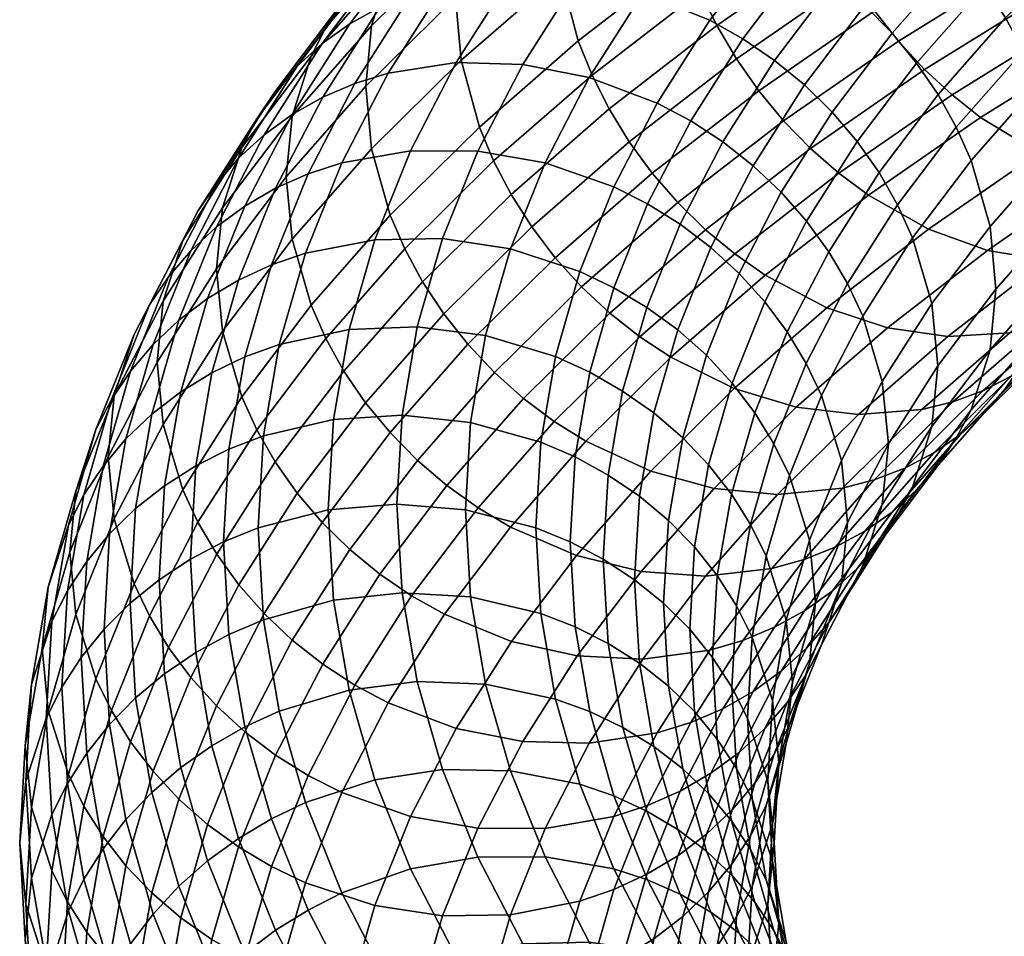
# Model space of a CAD drawing. Extents: x -240 to 240, y -191 to 145.
# Tile 12 of 106: x -240 to -188, y -77 to -28. Entities that reach past the tile are written whole.
import ezdxf

# ---------------------------------------------------------------- set-up
doc = ezdxf.new("R2010")
doc.units = 0
doc.layers.add('ROPE', color=192, linetype='CONTINUOUS')

msp = doc.modelspace()

# ---------------------------------------------------------------- meshes
at = {"layer": 'ROPE'}
mesh = msp.add_polyface(dxfattribs=at)
corners = [(-198.27, -31.933, 327.205), (-200.992, -36.217, 318.897), (-202.603, -34.948, 318.738), (-199.859, -30.63, 327.113), (-196.801, -33.374, 327.401), (-199.503, -37.626, 319.154), (-198.295, -25.19, 335.449), (-201.541, -29.483, 327.123), (-203.285, -28.502, 327.232), (-200.011, -24.173, 335.629), (-196.641, -26.373, 335.37), (-195.077, -27.71, 335.397), (-193.631, -29.182, 335.532), (-192.328, -30.768, 335.774), (-195.477, -34.932, 327.697), (-191.187, -32.441, 336.119), (-194.317, -36.581, 328.089), (-190.222, -34.173, 336.557), (-193.336, -38.292, 328.568), (-196.265, -19.919, 343.881), (-203.514, -22.657, 336.257), (-199.702, -18.329, 344.653), (-194.58, -20.972, 343.631), (-192.957, -22.19, 343.484), (-191.422, -23.56, 343.447), (-190.004, -25.063, 343.522), (-188.725, -26.676, 343.711), (-187.605, -28.373, 344.008), (-186.658, -30.126, 344.407), (-185.891, -31.904, 344.898), (-189.441, -35.934, 337.08), (-192.053, -15.75, 351.967), (-195.416, -14.087, 352.88), (-190.404, -16.839, 351.647), (-188.816, -18.092, 351.433), (-187.314, -19.494, 351.333), (-185.926, -21.027, 351.35), (-184.674, -22.668, 351.486), (-183.578, -24.388, 351.738), (-182.652, -26.161, 352.098), (-181.902, -27.955, 352.557), (-181.407, -17.085, 358.996), (-182.761, -15.523, 359.036), (-190.446, -32.461, 398.089), (-196.448, -36.616, 390.031), (-194.885, -37.775, 389.576), (-188.932, -33.654, 397.569), (-191.906, -31.109, 398.497), (-197.955, -35.296, 390.375), (-193.285, -29.612, 398.78), (-199.38, -33.83, 390.599), (-194.561, -27.992, 398.932), (-200.696, -32.238, 390.695), (-195.711, -26.273, 398.949), (-201.883, -30.545, 390.662), (-196.718, -24.483, 398.831), (-202.923, -28.778, 390.5), (-197.569, -22.652, 398.584), (-203.802, -26.966, 390.216), (-182.511, -29.668, 405.3), (-185.841, -35.528, 396.246), (-179.529, -31.61, 403.846), (-183.972, -28.442, 405.885), (-185.38, -27.058, 406.354), (-186.711, -25.531, 406.696), (-187.942, -23.883, 406.902), (-189.051, -22.138, 406.967), (-190.023, -20.327, 406.892), (-190.844, -18.477, 406.681), (-191.509, -16.621, 406.343), (-198.258, -20.811, 398.216), (-180.859, -19.927, 414.576), (-179.677, -21.602, 414.318), (-181.926, -18.158, 414.688), (-182.859, -16.325, 414.654), (-183.649, -14.458, 414.477)]
mesh.append_faces([[corners[k] for k in face] for face in [(0, 1, 2, 3), (4, 5, 1, 0), (6, 7, 8, 9), (10, 3, 7, 6), (11, 0, 3, 10), (12, 4, 0, 11), (13, 14, 4, 12), (15, 16, 14, 13), (17, 18, 16, 15), (19, 9, 20, 21), (22, 6, 9, 19), (23, 10, 6, 22), (24, 11, 10, 23), (25, 12, 11, 24), (26, 13, 12, 25), (27, 15, 13, 26), (28, 17, 15, 27), (29, 30, 17, 28), (31, 19, 21, 32), (33, 22, 19, 31), (34, 23, 22, 33), (35, 24, 23, 34), (36, 25, 24, 35), (37, 26, 25, 36), (38, 27, 26, 37), (39, 28, 27, 38), (40, 29, 28, 39), (41, 36, 35, 42), (43, 44, 45, 46), (47, 48, 44, 43), (49, 50, 48, 47), (51, 52, 50, 49), (53, 54, 52, 51), (55, 56, 54, 53), (57, 58, 56, 55), (59, 46, 60, 61), (62, 43, 46, 59), (63, 47, 43, 62), (64, 49, 47, 63), (65, 51, 49, 64), (66, 53, 51, 65), (67, 55, 53, 66), (68, 57, 55, 67), (69, 70, 57, 68), (71, 65, 64, 72), (73, 66, 65, 71), (74, 67, 66, 73), (75, 68, 67, 74)]])
mesh = msp.add_polyface(dxfattribs=at)
corners = [(-223.82, -32.581, 323.328), (-226.319, -37.41, 313.963), (-227.948, -38.354, 314.751), (-225.431, -33.491, 324.184), (-222.116, -31.85, 322.531), (-224.596, -36.642, 313.237), (-220.348, -31.302, 321.801), (-222.808, -36.055, 312.581), (-216.739, -30.743, 320.573), (-219.159, -35.419, 311.505), (-213.212, -30.837, 319.67), (-215.592, -35.436, 310.75), (-209.684, -31.53, 319.047), (-212.025, -36.053, 310.274), (-206.075, -32.894, 318.714), (-208.377, -37.339, 310.092), (-204.307, -33.837, 318.678), (-206.589, -38.244, 310.13), (-226.333, -32.272, 336.446), (-229.438, -37.16, 326.966), (-230.432, -38.628, 327.916), (-227.313, -33.719, 337.437), (-225.173, -30.936, 335.448), (-228.262, -35.798, 326.017), (-223.848, -29.735, 334.461), (-226.92, -34.569, 325.085), (-222.379, -28.689, 333.498), (-220.79, -27.813, 332.577), (-219.109, -27.118, 331.709), (-217.365, -26.608, 330.907), (-213.805, -26.126, 329.53), (-210.325, -26.294, 328.482), (-206.845, -27.062, 327.713), (-203.285, -28.502, 327.232), (-201.541, -29.483, 327.123), (-199.859, -30.63, 327.113), (-202.603, -34.948, 318.738), (-224.436, -30.395, 347.824), (-228.107, -35.251, 338.406), (-229.131, -38.456, 340.23), (-225.443, -33.579, 349.689), (-223.655, -28.881, 346.821), (-222.69, -27.455, 345.79), (-221.549, -26.143, 344.745), (-220.246, -24.97, 343.703), (-218.8, -23.955, 342.68), (-217.237, -23.113, 341.693), (-215.582, -22.454, 340.756), (-200.011, -24.173, 335.629), (-203.514, -22.657, 336.257), (-221.222, -28.786, 358.985), (-225.758, -36.797, 351.307), (-221.531, -31.998, 360.616), (-220.234, -25.624, 357.079), (-219.468, -24.126, 356.044), (-218.52, -22.72, 354.973), (-216.475, -30.624, 371.141), (-221.222, -35.323, 362.028), (-220.234, -38.846, 363.233), (-215.508, -34.169, 372.306), (-216.777, -27.293, 369.742), (-216.475, -24.088, 368.098), (-215.508, -20.947, 366.151), (-209.534, -31.407, 381.602), (-214.758, -35.964, 372.765), (-213.831, -37.736, 373.125), (-208.63, -33.199, 381.924), (-210.266, -29.597, 381.174), (-211.209, -26.032, 380.049), (-211.504, -22.694, 378.663), (-200.696, -32.238, 390.695), (-206.34, -36.611, 382.214), (-204.986, -38.174, 382.174), (-199.38, -33.83, 390.599), (-201.883, -30.545, 390.662), (-207.561, -34.944, 382.13), (-202.923, -28.778, 390.5), (-203.802, -26.966, 390.216), (-204.513, -25.14, 389.818), (-205.431, -21.555, 388.733)]
mesh.append_faces([[corners[k] for k in face] for face in [(0, 1, 2, 3), (4, 5, 1, 0), (6, 7, 5, 4), (8, 9, 7, 6), (10, 11, 9, 8), (12, 13, 11, 10), (14, 15, 13, 12), (16, 17, 15, 14), (18, 19, 20, 21), (22, 23, 19, 18), (24, 25, 23, 22), (26, 3, 25, 24), (27, 0, 3, 26), (28, 4, 0, 27), (29, 6, 4, 28), (30, 8, 6, 29), (31, 10, 8, 30), (32, 12, 10, 31), (33, 14, 12, 32), (34, 16, 14, 33), (35, 36, 16, 34), (37, 38, 39, 40), (41, 21, 38, 37), (42, 18, 21, 41), (43, 22, 18, 42), (44, 24, 22, 43), (45, 26, 24, 44), (46, 27, 26, 45), (47, 28, 27, 46), (48, 33, 32, 49), (50, 40, 51, 52), (53, 37, 40, 50), (54, 41, 37, 53), (55, 42, 41, 54), (56, 57, 58, 59), (60, 52, 57, 56), (61, 50, 52, 60), (62, 53, 50, 61), (63, 64, 65, 66), (67, 59, 64, 63), (68, 56, 59, 67), (69, 60, 56, 68), (70, 71, 72, 73), (74, 75, 71, 70), (76, 66, 75, 74), (77, 63, 66, 76), (78, 67, 63, 77), (79, 68, 67, 78)]])
mesh = msp.add_polyface(dxfattribs=at)
corners = [(-223.247, -49.67, 283.862), (-223.524, -54.46, 274.571), (-227.247, -55.422, 275.018), (-226.965, -50.548, 284.47), (-219.613, -49.452, 283.564), (-219.885, -54.161, 274.431), (-215.978, -49.833, 283.546), (-216.246, -54.46, 274.571), (-212.26, -50.877, 283.833), (-212.523, -55.422, 275.018), (-210.439, -51.663, 284.101), (-210.699, -56.167, 275.365), (-208.683, -52.624, 284.453), (-208.941, -57.088, 275.794), (-222.422, -44.894, 293.127), (-226.126, -45.69, 293.894), (-218.801, -44.755, 292.674), (-215.18, -45.216, 292.501), (-211.477, -46.342, 292.629), (-209.662, -47.168, 292.819), (-207.913, -48.167, 293.097), (-221.056, -40.138, 302.351), (-224.737, -40.854, 303.274), (-217.458, -40.078, 301.746), (-213.86, -40.618, 301.42), (-210.179, -41.825, 301.391), (-208.376, -42.69, 301.505), (-222.808, -36.055, 312.581), (-226.54, -41.479, 303.854), (-224.596, -36.642, 313.237), (-219.159, -35.419, 311.505), (-215.592, -35.436, 310.75), (-212.025, -36.053, 310.274), (-208.377, -37.339, 310.092), (-218.8, -51.843, 355.661), (-222.379, -56.576, 346.479), (-220.79, -57.879, 346.572), (-217.237, -53.179, 355.688), (-220.246, -50.37, 355.526), (-223.848, -55.135, 346.284), (-221.549, -48.784, 355.284), (-225.173, -53.577, 345.987), (-222.69, -47.111, 354.94), (-226.333, -51.929, 345.595), (-223.655, -45.38, 354.501), (-227.313, -50.218, 345.116), (-224.436, -43.618, 353.978), (-228.107, -48.473, 344.561), (-209.861, -50.832, 364.25), (-213.866, -55.379, 355.429), (-210.363, -56.895, 354.801), (-206.423, -52.421, 363.478), (-211.545, -49.778, 364.5), (-215.582, -54.362, 355.609), (-213.169, -48.56, 364.648), (-214.703, -47.19, 364.685), (-216.122, -45.687, 364.609), (-217.4, -44.074, 364.42), (-218.52, -42.377, 364.123), (-219.468, -40.625, 363.724), (-220.234, -38.846, 363.233), (-221.222, -35.323, 362.028), (-225.443, -40.115, 352.732), (-221.531, -31.998, 360.616), (-225.758, -36.797, 351.307), (-208.594, -44.033, 373.429), (-207.005, -45.285, 373.215), (-210.096, -42.63, 373.53), (-211.484, -41.097, 373.512), (-212.735, -39.457, 373.376), (-213.831, -37.736, 373.125), (-214.758, -35.964, 372.765), (-215.508, -34.169, 372.306), (-207.561, -34.944, 382.13), (-206.34, -36.611, 382.214), (-208.63, -33.199, 381.924)]
mesh.append_faces([[corners[k] for k in face] for face in [(0, 1, 2, 3), (4, 5, 1, 0), (6, 7, 5, 4), (8, 9, 7, 6), (10, 11, 9, 8), (12, 13, 11, 10), (14, 0, 3, 15), (16, 4, 0, 14), (17, 6, 4, 16), (18, 8, 6, 17), (19, 10, 8, 18), (20, 12, 10, 19), (21, 14, 15, 22), (23, 16, 14, 21), (24, 17, 16, 23), (25, 18, 17, 24), (26, 19, 18, 25), (27, 22, 28, 29), (30, 21, 22, 27), (31, 23, 21, 30), (32, 24, 23, 31), (33, 25, 24, 32), (34, 35, 36, 37), (38, 39, 35, 34), (40, 41, 39, 38), (42, 43, 41, 40), (44, 45, 43, 42), (46, 47, 45, 44), (48, 49, 50, 51), (52, 53, 49, 48), (54, 37, 53, 52), (55, 34, 37, 54), (56, 38, 34, 55), (57, 40, 38, 56), (58, 42, 40, 57), (59, 44, 42, 58), (60, 46, 44, 59), (61, 62, 46, 60), (63, 64, 62, 61), (65, 54, 52, 66), (67, 55, 54, 65), (68, 56, 55, 67), (69, 57, 56, 68), (70, 58, 57, 69), (71, 59, 58, 70), (72, 60, 59, 71), (73, 69, 68, 74), (75, 70, 69, 73)]])
mesh = msp.add_polyface(dxfattribs=at)
corners = [(-188.434, -39.437, 338.327), (-191.519, -43.517, 330.412), (-192.542, -40.036, 329.123), (-189.441, -35.934, 337.08), (-188.12, -42.755, 339.752), (-191.2, -46.828, 331.85), (-188.434, -45.973, 341.369), (-191.519, -50.054, 333.455), (-189.441, -49.157, 343.235), (-192.542, -53.259, 335.278), (-184.903, -35.428, 346.103), (-185.891, -31.904, 344.898), (-184.594, -38.752, 347.515), (-184.903, -41.964, 349.146), (-185.891, -45.126, 351.053), (-186.658, -46.624, 352.087), (-190.222, -50.671, 344.237), (-187.605, -48.03, 353.158), (-191.187, -52.098, 345.268), (-188.725, -49.317, 354.25), (-192.328, -53.409, 346.313), (-180.934, -38.036, 356.764), (-180.633, -34.831, 355.121), (-181.902, -41.178, 358.712), (-182.652, -42.659, 359.777), (-183.578, -44.045, 360.887), (-184.674, -45.309, 362.025), (-185.926, -46.427, 363.174), (-190.004, -50.463, 355.346), (-187.314, -47.382, 364.314), (-191.422, -51.447, 356.428), (-188.816, -48.158, 365.428), (-192.957, -52.256, 357.479), (-177.481, -37.322, 366.19), (-176.537, -34.201, 364.203), (-178.212, -38.787, 367.287), (-179.117, -40.153, 368.436), (-180.186, -41.394, 369.619), (-181.407, -42.486, 370.819), (-182.761, -43.41, 372.017), (-184.226, -44.154, 373.193), (-185.776, -44.71, 374.33), (-190.404, -48.747, 366.5), (-187.383, -45.077, 375.412), (-192.053, -49.149, 367.514), (-190.665, -45.265, 377.359), (-195.416, -49.409, 369.322), (-173.348, -35.019, 374.597), (-172.637, -33.569, 373.47), (-174.227, -36.365, 375.783), (-175.267, -37.583, 377.011), (-176.454, -38.649, 378.262), (-177.771, -39.544, 379.516), (-179.195, -40.257, 380.753), (-180.702, -40.779, 381.955), (-182.265, -41.111, 383.104), (-185.456, -41.229, 385.188), (-188.575, -40.704, 386.927), (-193.873, -44.809, 378.965), (-185.841, -35.528, 396.246), (-191.694, -39.579, 388.387), (-188.575, -40.704, 386.927), (-182.819, -36.72, 394.654), (-188.932, -33.654, 397.569), (-194.885, -37.775, 389.576), (-171.078, -34.928, 385.479), (-169.928, -33.888, 384.178), (-172.353, -35.795, 386.789), (-173.733, -36.476, 388.086), (-175.193, -36.966, 389.351), (-176.707, -37.264, 390.566), (-179.798, -37.313, 392.784), (-182.819, -36.72, 394.654)]
mesh.append_faces([[corners[k] for k in face] for face in [(0, 1, 2, 3), (4, 5, 1, 0), (6, 7, 5, 4), (8, 9, 7, 6), (10, 0, 3, 11), (12, 4, 0, 10), (13, 6, 4, 12), (14, 8, 6, 13), (15, 16, 8, 14), (17, 18, 16, 15), (19, 20, 18, 17), (21, 13, 12, 22), (23, 14, 13, 21), (24, 15, 14, 23), (25, 17, 15, 24), (26, 19, 17, 25), (27, 28, 19, 26), (29, 30, 28, 27), (31, 32, 30, 29), (33, 23, 21, 34), (35, 24, 23, 33), (36, 25, 24, 35), (37, 26, 25, 36), (38, 27, 26, 37), (39, 29, 27, 38), (40, 31, 29, 39), (41, 42, 31, 40), (43, 44, 42, 41), (45, 46, 44, 43), (47, 35, 33, 48), (49, 36, 35, 47), (50, 37, 36, 49), (51, 38, 37, 50), (52, 39, 38, 51), (53, 40, 39, 52), (54, 41, 40, 53), (55, 43, 41, 54), (56, 45, 43, 55), (57, 58, 45, 56), (59, 60, 61, 62), (63, 64, 60, 59), (65, 51, 50, 66), (67, 52, 51, 65), (68, 53, 52, 67), (69, 54, 53, 68), (70, 55, 54, 69), (71, 56, 55, 70), (72, 57, 56, 71)]])
mesh = msp.add_polyface(dxfattribs=at)
corners = [(-206.259, -49.33, 293.461), (-207.023, -53.75, 284.888), (-208.683, -52.624, 284.453), (-207.913, -48.167, 293.097), (-206.637, -43.727, 301.709), (-209.662, -47.168, 292.819), (-208.376, -42.69, 301.505), (-204.994, -44.926, 302.004), (-203.475, -46.271, 302.386), (-204.731, -50.642, 293.908), (-202.106, -47.742, 302.851), (-203.353, -52.083, 294.431), (-200.907, -49.314, 303.391), (-202.146, -53.629, 295.022), (-206.589, -38.244, 310.13), (-210.179, -41.825, 301.391), (-208.377, -37.339, 310.092), (-204.865, -39.318, 310.262), (-203.236, -40.552, 310.487), (-201.731, -41.93, 310.807), (-200.373, -43.43, 311.215), (-199.185, -45.028, 311.704), (-198.179, -46.697, 312.266), (-199.893, -50.961, 303.995), (-197.365, -48.407, 312.888), (-199.072, -52.654, 304.651), (-202.603, -34.948, 318.738), (-204.307, -33.837, 318.678), (-200.992, -36.217, 318.897), (-199.503, -37.626, 319.154), (-198.161, -39.156, 319.505), (-196.985, -40.779, 319.946), (-195.991, -42.469, 320.466), (-195.186, -44.197, 321.054), (-194.148, -47.656, 322.386), (-196.316, -51.843, 314.263), (-195.477, -34.932, 327.697), (-196.801, -33.374, 327.401), (-194.317, -36.581, 328.089), (-193.336, -38.292, 328.568), (-192.542, -40.036, 329.123), (-191.519, -43.517, 330.412), (-191.2, -46.828, 331.85), (-193.825, -50.96, 323.837), (-191.519, -50.054, 333.455), (-194.148, -54.192, 325.428), (-189.441, -35.934, 337.08), (-190.222, -34.173, 336.557), (-201.993, -48.037, 371.982), (-206.423, -52.421, 363.478), (-203.063, -53.336, 362.426), (-198.705, -49.023, 370.792), (-205.357, -46.374, 372.895), (-209.861, -50.832, 364.25), (-207.005, -45.285, 373.215), (-211.545, -49.778, 364.5), (-190.404, -48.747, 366.5), (-194.58, -52.88, 358.483), (-192.957, -52.256, 357.479), (-188.816, -48.158, 365.428), (-192.053, -49.149, 367.514), (-196.265, -53.318, 359.428), (-198.705, -49.023, 370.792), (-203.063, -53.336, 362.426), (-199.702, -53.65, 361.094), (-195.416, -49.409, 369.322), (-197.081, -43.753, 380.292), (-193.873, -44.809, 378.965), (-200.363, -42.019, 381.344), (-201.971, -40.894, 381.732), (-203.521, -39.608, 382.012), (-208.594, -44.033, 373.429), (-204.986, -38.174, 382.174), (-210.096, -42.63, 373.53), (-206.34, -36.611, 382.214), (-211.484, -41.097, 373.512), (-193.873, -44.809, 378.965), (-190.665, -45.265, 377.359), (-191.694, -39.579, 388.387), (-188.575, -40.704, 386.927), (-194.885, -37.775, 389.576), (-196.448, -36.616, 390.031), (-197.955, -35.296, 390.375), (-199.38, -33.83, 390.599)]
mesh.append_faces([[corners[k] for k in face] for face in [(0, 1, 2, 3), (4, 3, 5, 6), (7, 0, 3, 4), (8, 9, 0, 7), (10, 11, 9, 8), (12, 13, 11, 10), (14, 6, 15, 16), (17, 4, 6, 14), (18, 7, 4, 17), (19, 8, 7, 18), (20, 10, 8, 19), (21, 12, 10, 20), (22, 23, 12, 21), (24, 25, 23, 22), (26, 17, 14, 27), (28, 18, 17, 26), (29, 19, 18, 28), (30, 20, 19, 29), (31, 21, 20, 30), (32, 22, 21, 31), (33, 24, 22, 32), (34, 35, 24, 33), (36, 30, 29, 37), (38, 31, 30, 36), (39, 32, 31, 38), (40, 33, 32, 39), (41, 34, 33, 40), (42, 43, 34, 41), (44, 45, 43, 42), (46, 40, 39, 47), (48, 49, 50, 51), (52, 53, 49, 48), (54, 55, 53, 52), (56, 57, 58, 59), (60, 61, 57, 56), (62, 63, 64, 65), (66, 48, 51, 67), (68, 52, 48, 66), (69, 54, 52, 68), (70, 71, 54, 69), (72, 73, 71, 70), (74, 75, 73, 72), (76, 62, 65, 77), (78, 66, 67, 79), (80, 68, 66, 78), (81, 69, 68, 80), (82, 70, 69, 81), (83, 72, 70, 82)]])
mesh = msp.add_polyface(dxfattribs=at)
corners = [(-230.543, -52.135, 285.401), (-230.829, -57.088, 275.794), (-232.491, -58.177, 276.301), (-232.202, -53.187, 285.98), (-228.787, -51.253, 284.896), (-229.071, -56.167, 275.365), (-226.965, -50.548, 284.47), (-227.247, -55.422, 275.018), (-235.456, -52.146, 297.898), (-236.331, -57.21, 288.075), (-237.355, -58.767, 288.854), (-236.477, -53.679, 298.721), (-234.249, -50.707, 297.099), (-235.12, -55.745, 287.328), (-232.871, -49.389, 296.338), (-233.737, -54.397, 286.626), (-231.343, -48.213, 295.627), (-229.69, -47.198, 294.978), (-227.94, -46.355, 294.398), (-226.126, -45.69, 293.894), (-235.844, -50.202, 309.406), (-237.302, -55.281, 299.555), (-238.367, -58.576, 301.203), (-236.902, -53.474, 311.099), (-235.023, -48.619, 308.538), (-234.009, -47.107, 307.672), (-232.81, -45.695, 306.822), (-231.44, -44.407, 306.003), (-229.922, -43.264, 305.227), (-228.279, -42.284, 304.508), (-226.54, -41.479, 303.854), (-224.737, -40.854, 303.274), (-234.868, -48.414, 320.914), (-237.232, -56.721, 312.663), (-235.196, -51.653, 322.492), (-233.819, -45.164, 319.177), (-233.006, -43.599, 318.274), (-232, -42.109, 317.366), (-230.811, -40.723, 316.466), (-229.454, -39.464, 315.59), (-227.948, -38.354, 314.751), (-226.319, -37.41, 313.963), (-224.596, -36.642, 313.237), (-232.275, -49.94, 333.676), (-234.868, -54.95, 323.957), (-233.819, -58.387, 325.332), (-231.237, -53.398, 335.008), (-232.598, -46.635, 332.225), (-232.275, -43.403, 330.633), (-231.237, -40.176, 328.853), (-230.432, -38.628, 327.916), (-229.438, -37.16, 326.966), (-228.262, -35.798, 326.017), (-226.92, -34.569, 325.085), (-225.431, -33.491, 324.184), (-226.333, -51.929, 345.595), (-229.438, -56.816, 336.116), (-228.262, -58.44, 336.556), (-225.173, -53.577, 345.987), (-227.313, -50.218, 345.116), (-230.432, -55.126, 335.596), (-228.107, -48.473, 344.561), (-229.131, -44.992, 343.272), (-229.45, -41.681, 341.834), (-229.131, -38.456, 340.23), (-228.107, -35.251, 338.406), (-227.313, -33.719, 337.437), (-225.443, -40.115, 352.732), (-224.436, -43.618, 353.978), (-225.758, -36.797, 351.307), (-225.443, -33.579, 349.689)]
mesh.append_faces([[corners[k] for k in face] for face in [(0, 1, 2, 3), (4, 5, 1, 0), (6, 7, 5, 4), (8, 9, 10, 11), (12, 13, 9, 8), (14, 15, 13, 12), (16, 3, 15, 14), (17, 0, 3, 16), (18, 4, 0, 17), (19, 6, 4, 18), (20, 21, 22, 23), (24, 11, 21, 20), (25, 8, 11, 24), (26, 12, 8, 25), (27, 14, 12, 26), (28, 16, 14, 27), (29, 17, 16, 28), (30, 18, 17, 29), (31, 19, 18, 30), (32, 23, 33, 34), (35, 20, 23, 32), (36, 24, 20, 35), (37, 25, 24, 36), (38, 26, 25, 37), (39, 27, 26, 38), (40, 28, 27, 39), (41, 29, 28, 40), (42, 30, 29, 41), (43, 44, 45, 46), (47, 34, 44, 43), (48, 32, 34, 47), (49, 35, 32, 48), (50, 36, 35, 49), (51, 37, 36, 50), (52, 38, 37, 51), (53, 39, 38, 52), (54, 40, 39, 53), (55, 56, 57, 58), (59, 60, 56, 55), (61, 46, 60, 59), (62, 43, 46, 61), (63, 47, 43, 62), (64, 48, 47, 63), (65, 49, 48, 64), (66, 50, 49, 65), (67, 62, 61, 68), (69, 63, 62, 67), (70, 64, 63, 69)]])
mesh = msp.add_polyface(dxfattribs=at)
corners = [(-207.023, -53.75, 284.888), (-207.279, -58.177, 276.301), (-208.941, -57.088, 275.794), (-208.683, -52.624, 284.453), (-205.489, -55.028, 285.401), (-205.743, -59.421, 276.88), (-204.106, -56.438, 285.983), (-204.358, -60.801, 277.522), (-202.894, -57.958, 286.625), (-203.145, -62.293, 278.216), (-201.87, -59.56, 287.316), (-202.119, -63.872, 278.951), (-204.731, -50.642, 293.908), (-206.259, -49.33, 293.461), (-203.353, -52.083, 294.431), (-202.146, -53.629, 295.022), (-201.126, -55.253, 295.668), (-200.3, -56.928, 296.36), (-201.041, -61.216, 288.042), (-199.235, -60.319, 297.824), (-199.972, -64.583, 289.552), (-199.893, -50.961, 303.995), (-200.907, -49.314, 303.391), (-199.072, -52.654, 304.651), (-198.014, -56.067, 306.07), (-197.684, -59.357, 307.549), (-198.903, -63.602, 299.316), (-196.316, -51.843, 314.263), (-197.365, -48.407, 312.888), (-195.989, -55.141, 315.728), (-196.316, -58.38, 317.305), (-198.014, -62.603, 309.113), (-193.825, -50.96, 323.837), (-194.148, -47.656, 322.386), (-194.148, -54.192, 325.428), (-195.186, -57.419, 327.209), (-197.365, -61.629, 319.042), (-195.991, -58.968, 328.145), (-198.179, -63.195, 319.945), (-192.542, -53.259, 335.278), (-191.519, -50.054, 333.455), (-193.336, -54.79, 336.248), (-194.317, -56.237, 337.239), (-196.985, -60.436, 329.095), (-195.477, -57.573, 338.236), (-198.161, -61.797, 330.044), (-196.801, -58.775, 339.224), (-199.503, -63.027, 330.977), (-190.222, -50.671, 344.237), (-189.441, -49.157, 343.235), (-191.187, -52.098, 345.268), (-192.328, -53.409, 346.313), (-193.631, -54.582, 347.355), (-195.077, -55.597, 348.378), (-198.27, -59.821, 340.186), (-196.641, -56.439, 349.365), (-199.859, -60.696, 341.108), (-198.295, -57.098, 350.302), (-201.541, -61.391, 341.976), (-200.011, -57.572, 351.176), (-203.285, -61.902, 342.778), (-203.514, -57.979, 352.699), (-206.845, -62.384, 344.155), (-206.939, -57.737, 353.889), (-210.325, -62.215, 345.203), (-206.423, -52.421, 363.478), (-210.363, -56.895, 354.801), (-206.939, -57.737, 353.889), (-203.063, -53.336, 362.426), (-190.004, -50.463, 355.346), (-188.725, -49.317, 354.25), (-191.422, -51.447, 356.428), (-192.957, -52.256, 357.479), (-194.58, -52.88, 358.483), (-196.265, -53.318, 359.428), (-199.702, -53.65, 361.094), (-203.063, -53.336, 362.426), (-195.416, -49.409, 369.322), (-192.053, -49.149, 367.514), (-207.279, -58.177, 276.301), (-207.023, -62.606, 267.712), (-208.682, -61.554, 267.133), (-208.941, -57.088, 275.794), (-205.743, -59.421, 276.88), (-205.489, -63.815, 268.357)]
mesh.append_faces([[corners[k] for k in face] for face in [(0, 1, 2, 3), (4, 5, 1, 0), (6, 7, 5, 4), (8, 9, 7, 6), (10, 11, 9, 8), (12, 4, 0, 13), (14, 6, 4, 12), (15, 8, 6, 14), (16, 10, 8, 15), (17, 18, 10, 16), (19, 20, 18, 17), (21, 16, 15, 22), (23, 17, 16, 21), (24, 19, 17, 23), (25, 26, 19, 24), (27, 24, 23, 28), (29, 25, 24, 27), (30, 31, 25, 29), (32, 29, 27, 33), (34, 30, 29, 32), (35, 36, 30, 34), (37, 38, 36, 35), (39, 35, 34, 40), (41, 37, 35, 39), (42, 43, 37, 41), (44, 45, 43, 42), (46, 47, 45, 44), (48, 41, 39, 49), (50, 42, 41, 48), (51, 44, 42, 50), (52, 46, 44, 51), (53, 54, 46, 52), (55, 56, 54, 53), (57, 58, 56, 55), (59, 60, 58, 57), (61, 62, 60, 59), (63, 64, 62, 61), (65, 66, 67, 68), (69, 52, 51, 70), (71, 53, 52, 69), (72, 55, 53, 71), (73, 57, 55, 72), (74, 59, 57, 73), (75, 61, 59, 74), (76, 63, 61, 75), (77, 75, 74, 78), (79, 80, 81, 82), (83, 84, 80, 79)]])
mesh = msp.add_polyface(dxfattribs=at)
corners = [(-239.587, -66.966, 292.791), (-239.885, -72.121, 282.791), (-239.551, -75.389, 284.313), (-239.253, -70.241, 294.298), (-239.253, -63.705, 291.255), (-239.551, -68.853, 281.27), (-238.184, -60.386, 289.653), (-238.481, -65.51, 279.714), (-237.355, -58.767, 288.854), (-237.651, -63.872, 278.951), (-236.331, -57.21, 288.075), (-236.625, -62.293, 278.216), (-235.12, -55.745, 287.328), (-235.412, -60.801, 277.522), (-233.737, -54.397, 286.626), (-234.027, -59.421, 276.88), (-232.202, -53.187, 285.98), (-232.491, -58.177, 276.301), (-237.302, -68.503, 305.71), (-238.184, -73.608, 295.807), (-237.355, -75.265, 296.534), (-236.477, -70.178, 306.401), (-238.367, -65.113, 304.246), (-238.699, -61.83, 302.753), (-238.367, -58.576, 301.203), (-237.302, -55.281, 299.555), (-236.477, -53.679, 298.721), (-232.81, -68.336, 317.361), (-234.249, -73.348, 307.638), (-232.871, -74.789, 308.161), (-231.44, -69.807, 317.826), (-234.009, -66.764, 316.821), (-235.456, -71.802, 307.048), (-235.023, -65.117, 316.217), (-235.844, -63.424, 315.561), (-236.902, -60.011, 314.142), (-237.232, -56.721, 312.663), (-236.902, -53.474, 311.099), (-229.454, -64.864, 327.413), (-229.922, -71.152, 318.208), (-227.948, -66.242, 327.732), (-230.811, -63.364, 327.005), (-232, -61.766, 326.516), (-233.006, -60.097, 325.954), (-233.819, -58.387, 325.332), (-234.868, -54.95, 323.957), (-235.196, -51.653, 322.492), (-228.262, -58.44, 336.556), (-226.92, -59.969, 336.908), (-229.438, -56.816, 336.116), (-230.432, -55.126, 335.596), (-231.237, -53.398, 335.008), (-231.343, -68.142, 256.973), (-229.921, -73.091, 247.373), (-231.44, -74.436, 247.756), (-232.871, -69.454, 257.419), (-229.69, -66.979, 256.608), (-228.278, -71.892, 247.079), (-236.331, -67.376, 268.356), (-235.456, -72.441, 258.533), (-236.476, -74.065, 259.18), (-237.355, -68.978, 269.047), (-235.12, -65.857, 267.714), (-234.249, -70.895, 257.943), (-233.736, -64.447, 267.132), (-232.202, -63.169, 266.62), (-230.543, -62.042, 266.185), (-228.787, -61.082, 265.832), (-227.94, -65.98, 256.331), (-238.481, -65.51, 279.714), (-238.184, -70.635, 269.773), (-239.253, -74.002, 271.283), (-239.551, -68.853, 281.27), (-237.651, -63.872, 278.951), (-236.625, -62.293, 278.216), (-235.412, -60.801, 277.522), (-234.027, -59.421, 276.88), (-232.491, -58.177, 276.301), (-230.829, -57.088, 275.794), (-229.071, -56.167, 275.365)]
mesh.append_faces([[corners[k] for k in face] for face in [(0, 1, 2, 3), (4, 5, 1, 0), (6, 7, 5, 4), (8, 9, 7, 6), (10, 11, 9, 8), (12, 13, 11, 10), (14, 15, 13, 12), (16, 17, 15, 14), (18, 19, 20, 21), (22, 3, 19, 18), (23, 0, 3, 22), (24, 4, 0, 23), (25, 6, 4, 24), (26, 8, 6, 25), (27, 28, 29, 30), (31, 32, 28, 27), (33, 21, 32, 31), (34, 18, 21, 33), (35, 22, 18, 34), (36, 23, 22, 35), (37, 24, 23, 36), (38, 30, 39, 40), (41, 27, 30, 38), (42, 31, 27, 41), (43, 33, 31, 42), (44, 34, 33, 43), (45, 35, 34, 44), (46, 36, 35, 45), (47, 41, 38, 48), (49, 42, 41, 47), (50, 43, 42, 49), (51, 44, 43, 50), (52, 53, 54, 55), (56, 57, 53, 52), (58, 59, 60, 61), (62, 63, 59, 58), (64, 55, 63, 62), (65, 52, 55, 64), (66, 56, 52, 65), (67, 68, 56, 66), (69, 70, 71, 72), (73, 61, 70, 69), (74, 58, 61, 73), (75, 62, 58, 74), (76, 64, 62, 75), (77, 65, 64, 76), (78, 66, 65, 77), (79, 67, 66, 78)]])
mesh = msp.add_polyface(dxfattribs=at)
corners = [(-224.596, -68.55, 328.09), (-226.54, -73.388, 318.707), (-224.737, -74.253, 318.821), (-222.808, -69.455, 328.128), (-226.319, -67.476, 327.958), (-228.279, -72.35, 318.503), (-227.948, -66.242, 327.732), (-229.922, -71.152, 318.208), (-216.739, -66.065, 337.015), (-219.159, -70.74, 327.946), (-215.592, -71.358, 327.47), (-213.212, -66.758, 336.391), (-220.348, -64.701, 337.348), (-222.116, -63.759, 337.383), (-223.82, -62.647, 337.323), (-225.431, -61.379, 337.165), (-226.92, -59.969, 336.908), (-229.454, -64.864, 327.413), (-209.684, -66.852, 335.488), (-212.025, -71.375, 326.715), (-208.377, -70.738, 325.638), (-206.075, -66.293, 334.26), (-213.212, -66.758, 336.391), (-215.592, -71.358, 327.47), (-213.805, -61.447, 345.971), (-210.325, -62.215, 345.203), (-217.365, -60.007, 346.453), (-219.109, -59.027, 346.561), (-220.79, -57.879, 346.572), (-222.379, -56.576, 346.479), (-223.848, -55.135, 346.284), (-225.173, -53.577, 345.987), (-228.262, -58.44, 336.556), (-210.325, -62.215, 345.203), (-206.845, -62.384, 344.155), (-210.363, -56.895, 354.801), (-206.939, -57.737, 353.889), (-213.866, -55.379, 355.429), (-215.582, -54.362, 355.609), (-217.237, -53.179, 355.688), (-221.056, -68.783, 246.79), (-219.159, -73.502, 237.636), (-222.808, -74.788, 237.454), (-224.736, -69.99, 246.761), (-217.458, -68.243, 247.115), (-215.592, -72.885, 238.112), (-213.86, -68.303, 247.72), (-212.025, -72.868, 238.867), (-210.179, -69.019, 248.644), (-208.376, -73.504, 239.944), (-227.94, -65.98, 256.331), (-226.54, -70.855, 246.875), (-228.278, -71.892, 247.079), (-229.69, -66.979, 256.608), (-226.125, -65.154, 256.14), (-222.422, -64.028, 256.013), (-218.801, -63.567, 256.186), (-215.18, -63.706, 256.638), (-211.477, -64.502, 257.406), (-209.662, -65.166, 257.909), (-208.376, -69.644, 249.224), (-226.965, -60.296, 265.564), (-228.787, -61.082, 265.832), (-223.247, -59.251, 265.278), (-219.613, -58.87, 265.296), (-215.978, -59.089, 265.593), (-212.26, -59.967, 266.202), (-210.439, -60.672, 266.628), (-208.682, -61.554, 267.133), (-207.912, -66.01, 258.489), (-227.247, -55.422, 275.018), (-229.071, -56.167, 275.365), (-223.524, -54.46, 274.571), (-219.885, -54.161, 274.431), (-216.246, -54.46, 274.571), (-212.523, -55.422, 275.018), (-210.699, -56.167, 275.365), (-208.941, -57.088, 275.794)]
mesh.append_faces([[corners[k] for k in face] for face in [(0, 1, 2, 3), (4, 5, 1, 0), (6, 7, 5, 4), (8, 9, 10, 11), (12, 3, 9, 8), (13, 0, 3, 12), (14, 4, 0, 13), (15, 6, 4, 14), (16, 17, 6, 15), (18, 19, 20, 21), (22, 23, 19, 18), (24, 8, 11, 25), (26, 12, 8, 24), (27, 13, 12, 26), (28, 14, 13, 27), (29, 15, 14, 28), (30, 16, 15, 29), (31, 32, 16, 30), (33, 22, 18, 34), (35, 24, 25, 36), (37, 26, 24, 35), (38, 27, 26, 37), (39, 28, 27, 38), (40, 41, 42, 43), (44, 45, 41, 40), (46, 47, 45, 44), (48, 49, 47, 46), (50, 51, 52, 53), (54, 43, 51, 50), (55, 40, 43, 54), (56, 44, 40, 55), (57, 46, 44, 56), (58, 48, 46, 57), (59, 60, 48, 58), (61, 54, 50, 62), (63, 55, 54, 61), (64, 56, 55, 63), (65, 57, 56, 64), (66, 58, 57, 65), (67, 59, 58, 66), (68, 69, 59, 67), (70, 61, 62, 71), (72, 63, 61, 70), (73, 64, 63, 72), (74, 65, 64, 73), (75, 66, 65, 74), (76, 67, 66, 75), (77, 68, 67, 76)]])
mesh = msp.add_polyface(dxfattribs=at)
corners = [(-201.041, -61.216, 288.042), (-201.289, -65.51, 279.714), (-202.119, -63.872, 278.951), (-201.87, -59.56, 287.316), (-199.972, -64.583, 289.552), (-200.219, -68.853, 281.27), (-199.638, -67.859, 291.059), (-199.885, -72.121, 282.791), (-199.972, -71.12, 292.594), (-200.219, -75.389, 284.313), (-198.903, -63.602, 299.316), (-199.235, -60.319, 297.824), (-199.235, -66.855, 300.866), (-200.3, -70.151, 302.514), (-201.041, -74.439, 294.197), (-198.014, -62.603, 309.113), (-197.684, -59.357, 307.549), (-199.072, -65.876, 310.806), (-199.893, -67.459, 311.674), (-201.126, -71.752, 303.348), (-200.907, -68.971, 312.54), (-202.146, -73.285, 304.171), (-202.106, -70.383, 313.39), (-203.353, -74.724, 304.97), (-197.365, -61.629, 319.042), (-196.316, -58.38, 317.305), (-198.179, -63.195, 319.945), (-199.185, -64.685, 320.854), (-200.373, -66.071, 321.753), (-201.731, -67.33, 322.63), (-203.475, -71.671, 314.209), (-203.236, -68.44, 323.469), (-204.994, -72.814, 314.985), (-204.865, -69.384, 324.257), (-206.637, -73.793, 315.704), (-206.589, -70.152, 324.983), (-208.376, -74.599, 316.358), (-196.985, -60.436, 329.095), (-195.991, -58.968, 328.145), (-198.161, -61.797, 330.044), (-199.503, -63.027, 330.977), (-200.992, -64.104, 331.878), (-202.603, -65.014, 332.733), (-204.307, -65.745, 333.531), (-206.075, -66.293, 334.26), (-208.377, -70.738, 325.638), (-198.27, -59.821, 340.186), (-196.801, -58.775, 339.224), (-199.859, -60.696, 341.108), (-201.541, -61.391, 341.976), (-203.285, -61.902, 342.778), (-206.845, -62.384, 344.155), (-209.684, -66.852, 335.488), (-208.376, -69.644, 249.224), (-206.588, -74.091, 240.599), (-208.376, -73.504, 239.944), (-210.179, -69.019, 248.644), (-207.912, -66.01, 258.489), (-206.637, -70.45, 249.878), (-209.662, -65.166, 257.909), (-206.259, -67.025, 259.139), (-204.994, -71.429, 250.597), (-204.731, -68.201, 259.85), (-203.475, -72.572, 251.372), (-203.353, -69.519, 260.611), (-202.106, -73.86, 252.192), (-207.023, -62.606, 267.712), (-208.682, -61.554, 267.133), (-205.489, -63.815, 268.357), (-204.105, -65.164, 269.059), (-202.894, -66.629, 269.806), (-202.146, -70.958, 261.41), (-201.87, -68.185, 270.586), (-201.126, -72.491, 262.233), (-201.041, -69.804, 271.384), (-200.3, -74.093, 263.067), (-204.358, -60.801, 277.522), (-205.743, -59.421, 276.88), (-203.145, -62.293, 278.216), (-202.119, -63.872, 278.951), (-201.289, -65.51, 279.714), (-200.219, -68.853, 281.27), (-199.972, -73.124, 272.987)]
mesh.append_faces([[corners[k] for k in face] for face in [(0, 1, 2, 3), (4, 5, 1, 0), (6, 7, 5, 4), (8, 9, 7, 6), (10, 6, 4, 11), (12, 8, 6, 10), (13, 14, 8, 12), (15, 12, 10, 16), (17, 13, 12, 15), (18, 19, 13, 17), (20, 21, 19, 18), (22, 23, 21, 20), (24, 17, 15, 25), (26, 18, 17, 24), (27, 20, 18, 26), (28, 22, 20, 27), (29, 30, 22, 28), (31, 32, 30, 29), (33, 34, 32, 31), (35, 36, 34, 33), (37, 27, 26, 38), (39, 28, 27, 37), (40, 29, 28, 39), (41, 31, 29, 40), (42, 33, 31, 41), (43, 35, 33, 42), (44, 45, 35, 43), (46, 41, 40, 47), (48, 42, 41, 46), (49, 43, 42, 48), (50, 44, 43, 49), (51, 52, 44, 50), (53, 54, 55, 56), (57, 58, 53, 59), (60, 61, 58, 57), (62, 63, 61, 60), (64, 65, 63, 62), (66, 60, 57, 67), (68, 62, 60, 66), (69, 64, 62, 68), (70, 71, 64, 69), (72, 73, 71, 70), (74, 75, 73, 72), (76, 69, 68, 77), (78, 70, 69, 76), (79, 72, 70, 78), (80, 74, 72, 79), (81, 82, 74, 80)]])
mesh = msp.add_polyface(dxfattribs=at)
corners = [(-230.543, -82.201, 299.396), (-230.829, -87.154, 289.789), (-229.071, -88.075, 290.218), (-228.787, -83.161, 299.749), (-232.202, -81.075, 298.961), (-232.491, -86.065, 289.282), (-233.737, -79.797, 298.449), (-234.027, -84.821, 288.703), (-235.12, -78.386, 297.867), (-235.412, -83.442, 288.061), (-236.331, -76.867, 297.224), (-236.625, -81.949, 287.366), (-237.355, -75.265, 296.534), (-237.651, -80.37, 286.631), (-238.184, -73.608, 295.807), (-238.481, -78.732, 285.869), (-239.253, -70.241, 294.298), (-239.551, -75.389, 284.313), (-229.69, -77.264, 308.973), (-227.94, -78.263, 309.25), (-231.343, -76.101, 308.608), (-232.871, -74.789, 308.161), (-234.249, -73.348, 307.638), (-235.456, -71.802, 307.048), (-236.477, -70.178, 306.401), (-229.922, -71.152, 318.208), (-228.279, -72.35, 318.503), (-231.44, -69.807, 317.826), (-233.005, -84.146, 239.628), (-230.432, -89.118, 229.983), (-231.236, -90.846, 230.572), (-233.819, -85.856, 240.25), (-232, -82.477, 239.066), (-229.437, -87.428, 229.463), (-230.811, -80.879, 238.577), (-228.262, -85.805, 229.023), (-229.454, -79.379, 238.169), (-226.919, -84.275, 228.671), (-236.902, -84.232, 251.44), (-234.868, -89.292, 241.625), (-235.195, -92.59, 243.09), (-237.232, -87.522, 252.918), (-235.843, -80.819, 250.021), (-235.023, -79.126, 249.364), (-234.009, -77.479, 248.76), (-232.809, -75.907, 248.221), (-231.44, -74.436, 247.756), (-229.921, -73.091, 247.373), (-227.948, -78.001, 237.85), (-238.699, -82.414, 262.828), (-236.902, -90.769, 254.482), (-238.367, -85.667, 264.378), (-238.367, -79.131, 261.335), (-237.302, -75.74, 259.871), (-236.476, -74.065, 259.18), (-235.456, -72.441, 258.533), (-234.249, -70.895, 257.943), (-232.871, -69.454, 257.419), (-238.184, -83.857, 275.928), (-237.302, -88.963, 266.026), (-236.476, -90.564, 266.86), (-237.355, -85.477, 276.727), (-239.253, -80.538, 274.326), (-239.587, -77.277, 272.79), (-239.253, -74.002, 271.283), (-238.184, -70.635, 269.773), (-237.355, -68.978, 269.047), (-234.027, -84.821, 288.703), (-233.736, -89.847, 278.955), (-232.202, -91.056, 279.601), (-232.491, -86.065, 289.282), (-235.412, -83.442, 288.061), (-235.12, -88.498, 278.253), (-236.625, -81.949, 287.366), (-236.331, -87.033, 277.506), (-237.651, -80.37, 286.631), (-238.481, -78.732, 285.869), (-239.551, -75.389, 284.313), (-239.885, -72.121, 282.791), (-239.551, -68.853, 281.27)]
mesh.append_faces([[corners[k] for k in face] for face in [(0, 1, 2, 3), (4, 5, 1, 0), (6, 7, 5, 4), (8, 9, 7, 6), (10, 11, 9, 8), (12, 13, 11, 10), (14, 15, 13, 12), (16, 17, 15, 14), (18, 0, 3, 19), (20, 4, 0, 18), (21, 6, 4, 20), (22, 8, 6, 21), (23, 10, 8, 22), (24, 12, 10, 23), (25, 20, 18, 26), (27, 21, 20, 25), (28, 29, 30, 31), (32, 33, 29, 28), (34, 35, 33, 32), (36, 37, 35, 34), (38, 39, 40, 41), (42, 31, 39, 38), (43, 28, 31, 42), (44, 32, 28, 43), (45, 34, 32, 44), (46, 36, 34, 45), (47, 48, 36, 46), (49, 41, 50, 51), (52, 38, 41, 49), (53, 42, 38, 52), (54, 43, 42, 53), (55, 44, 43, 54), (56, 45, 44, 55), (57, 46, 45, 56), (58, 59, 60, 61), (62, 51, 59, 58), (63, 49, 51, 62), (64, 52, 49, 63), (65, 53, 52, 64), (66, 54, 53, 65), (67, 68, 69, 70), (71, 72, 68, 67), (73, 74, 72, 71), (75, 61, 74, 73), (76, 58, 61, 75), (77, 62, 58, 76), (78, 63, 62, 77), (79, 64, 63, 78)]])
mesh = msp.add_polyface(dxfattribs=at)
corners = [(-201.041, -74.439, 294.197), (-201.289, -78.732, 285.869), (-200.219, -75.389, 284.313), (-199.972, -71.12, 292.594), (-201.87, -76.058, 294.995), (-202.119, -80.37, 286.631), (-202.894, -77.614, 295.775), (-203.145, -81.949, 287.366), (-204.106, -79.08, 296.522), (-204.358, -83.442, 288.061), (-205.489, -80.428, 297.224), (-205.743, -84.821, 288.703), (-201.126, -71.752, 303.348), (-200.3, -70.151, 302.514), (-202.146, -73.285, 304.171), (-203.353, -74.724, 304.97), (-204.731, -76.042, 305.731), (-206.259, -77.218, 306.442), (-207.023, -81.638, 297.869), (-207.913, -78.233, 307.092), (-208.683, -82.69, 298.448), (-203.475, -71.671, 314.209), (-202.106, -70.383, 313.39), (-204.994, -72.814, 314.985), (-206.637, -73.793, 315.704), (-208.376, -74.599, 316.358), (-209.662, -79.077, 307.672), (-208.377, -70.738, 325.638), (-210.179, -75.224, 316.938), (-206.589, -70.152, 324.983), (-206.074, -77.951, 231.319), (-203.283, -82.343, 222.8), (-206.843, -81.861, 221.423), (-209.683, -77.392, 230.091), (-204.306, -78.499, 232.049), (-201.539, -82.854, 223.602), (-202.602, -79.23, 232.846), (-199.858, -83.549, 224.47), (-200.991, -80.14, 233.702), (-198.269, -84.424, 225.391), (-199.502, -81.217, 234.603), (-196.8, -85.47, 226.354), (-206.588, -74.091, 240.599), (-208.376, -73.504, 239.944), (-204.865, -74.859, 241.325), (-203.236, -75.803, 242.113), (-201.731, -76.913, 242.952), (-200.373, -78.172, 243.828), (-198.16, -82.447, 235.535), (-199.184, -79.558, 244.728), (-196.984, -83.808, 236.484), (-198.179, -81.048, 245.637), (-195.99, -85.276, 237.434), (-206.637, -70.45, 249.878), (-208.376, -69.644, 249.224), (-204.994, -71.429, 250.597), (-203.475, -72.572, 251.372), (-202.106, -73.86, 252.192), (-200.907, -75.272, 253.041), (-199.893, -76.784, 253.907), (-199.072, -78.367, 254.776), (-197.365, -82.613, 246.539), (-198.014, -81.639, 256.469), (-196.316, -85.863, 248.277), (-202.146, -70.958, 261.41), (-203.353, -69.519, 260.611), (-201.126, -72.491, 262.233), (-200.3, -74.093, 263.067), (-199.235, -77.388, 264.715), (-198.903, -80.642, 266.265), (-197.684, -84.886, 258.033), (-199.972, -73.124, 272.987), (-201.041, -69.804, 271.384), (-199.638, -76.384, 274.522), (-199.972, -79.66, 276.029), (-199.235, -83.924, 267.757), (-199.885, -72.121, 282.791), (-200.219, -68.853, 281.27), (-200.219, -75.389, 284.313), (-201.289, -78.732, 285.869), (-201.041, -83.027, 277.539), (-202.119, -80.37, 286.631), (-201.87, -84.683, 278.265)]
mesh.append_faces([[corners[k] for k in face] for face in [(0, 1, 2, 3), (4, 5, 1, 0), (6, 7, 5, 4), (8, 9, 7, 6), (10, 11, 9, 8), (12, 4, 0, 13), (14, 6, 4, 12), (15, 8, 6, 14), (16, 10, 8, 15), (17, 18, 10, 16), (19, 20, 18, 17), (21, 16, 15, 22), (23, 17, 16, 21), (24, 19, 17, 23), (25, 26, 19, 24), (27, 28, 25, 29), (30, 31, 32, 33), (34, 35, 31, 30), (36, 37, 35, 34), (38, 39, 37, 36), (40, 41, 39, 38), (42, 34, 30, 43), (44, 36, 34, 42), (45, 38, 36, 44), (46, 40, 38, 45), (47, 48, 40, 46), (49, 50, 48, 47), (51, 52, 50, 49), (53, 44, 42, 54), (55, 45, 44, 53), (56, 46, 45, 55), (57, 47, 46, 56), (58, 49, 47, 57), (59, 51, 49, 58), (60, 61, 51, 59), (62, 63, 61, 60), (64, 58, 57, 65), (66, 59, 58, 64), (67, 60, 59, 66), (68, 62, 60, 67), (69, 70, 62, 68), (71, 68, 67, 72), (73, 69, 68, 71), (74, 75, 69, 73), (76, 73, 71, 77), (78, 74, 73, 76), (79, 80, 74, 78), (81, 82, 80, 79)]])
mesh = msp.add_polyface(dxfattribs=at)
corners = [(-223.247, -84.992, 300.303), (-223.524, -89.782, 291.012), (-219.885, -90.082, 291.152), (-219.613, -85.373, 300.285), (-226.965, -83.948, 300.017), (-227.247, -88.821, 290.565), (-228.787, -83.161, 299.749), (-229.071, -88.075, 290.218), (-210.439, -83.572, 298.953), (-210.699, -88.075, 290.218), (-208.941, -87.154, 289.789), (-208.683, -82.69, 298.448), (-212.26, -84.276, 299.379), (-212.523, -88.821, 290.565), (-215.978, -85.154, 299.988), (-216.246, -89.782, 291.012), (-219.613, -85.373, 300.285), (-219.885, -90.082, 291.152), (-222.422, -80.215, 309.568), (-218.801, -80.676, 309.395), (-226.126, -79.089, 309.441), (-227.94, -78.263, 309.25), (-209.662, -79.077, 307.672), (-207.913, -78.233, 307.092), (-211.477, -79.741, 308.175), (-215.18, -80.538, 308.943), (-218.801, -80.676, 309.395), (-221.056, -75.46, 318.792), (-217.458, -76, 318.466), (-224.737, -74.253, 318.821), (-226.54, -73.388, 318.707), (-228.279, -72.35, 318.503), (-229.69, -77.264, 308.973), (-210.179, -75.224, 316.938), (-208.376, -74.599, 316.358), (-213.86, -75.94, 317.861), (-217.458, -76, 318.466), (-219.159, -70.74, 327.946), (-215.592, -71.358, 327.47), (-222.808, -69.455, 328.128), (-212.025, -71.375, 326.715), (-208.377, -70.738, 325.638), (-215.592, -71.358, 327.47), (-219.107, -85.218, 219.016), (-215.581, -89.881, 209.971), (-217.236, -91.064, 209.892), (-220.789, -86.366, 219.006), (-217.363, -84.238, 219.124), (-213.865, -88.864, 210.151), (-213.803, -82.798, 219.606), (-210.362, -87.349, 210.779), (-210.323, -82.03, 220.375), (-206.938, -86.507, 211.691), (-226.919, -84.275, 228.671), (-223.847, -89.11, 219.293), (-225.171, -90.668, 219.59), (-228.262, -85.805, 229.023), (-225.43, -82.866, 228.415), (-222.378, -87.669, 219.098), (-223.819, -81.597, 228.256), (-222.115, -80.485, 228.196), (-220.347, -79.543, 228.232), (-216.738, -78.179, 228.565), (-213.211, -77.486, 229.188), (-209.683, -77.392, 230.091), (-206.843, -81.861, 221.423), (-227.948, -78.001, 237.85), (-229.454, -79.379, 238.169), (-226.319, -76.767, 237.624), (-224.596, -75.693, 237.492), (-222.808, -74.788, 237.454), (-219.159, -73.502, 237.636), (-215.592, -72.885, 238.112), (-212.025, -72.868, 238.867), (-208.376, -73.504, 239.944), (-206.074, -77.951, 231.319), (-228.278, -71.892, 247.079), (-229.921, -73.091, 247.373), (-226.54, -70.855, 246.875), (-224.736, -69.99, 246.761)]
mesh.append_faces([[corners[k] for k in face] for face in [(0, 1, 2, 3), (4, 5, 1, 0), (6, 7, 5, 4), (8, 9, 10, 11), (12, 13, 9, 8), (14, 15, 13, 12), (16, 17, 15, 14), (18, 0, 3, 19), (20, 4, 0, 18), (21, 6, 4, 20), (22, 8, 11, 23), (24, 12, 8, 22), (25, 14, 12, 24), (26, 16, 14, 25), (27, 18, 19, 28), (29, 20, 18, 27), (30, 21, 20, 29), (31, 32, 21, 30), (33, 24, 22, 34), (35, 25, 24, 33), (36, 26, 25, 35), (37, 27, 28, 38), (39, 29, 27, 37), (40, 35, 33, 41), (42, 36, 35, 40), (43, 44, 45, 46), (47, 48, 44, 43), (49, 50, 48, 47), (51, 52, 50, 49), (53, 54, 55, 56), (57, 58, 54, 53), (59, 46, 58, 57), (60, 43, 46, 59), (61, 47, 43, 60), (62, 49, 47, 61), (63, 51, 49, 62), (64, 65, 51, 63), (66, 57, 53, 67), (68, 59, 57, 66), (69, 60, 59, 68), (70, 61, 60, 69), (71, 62, 61, 70), (72, 63, 62, 71), (73, 64, 63, 72), (74, 75, 64, 73), (76, 68, 66, 77), (78, 69, 68, 76), (79, 70, 69, 78)]])

doc.saveas('drawing.dxf')
